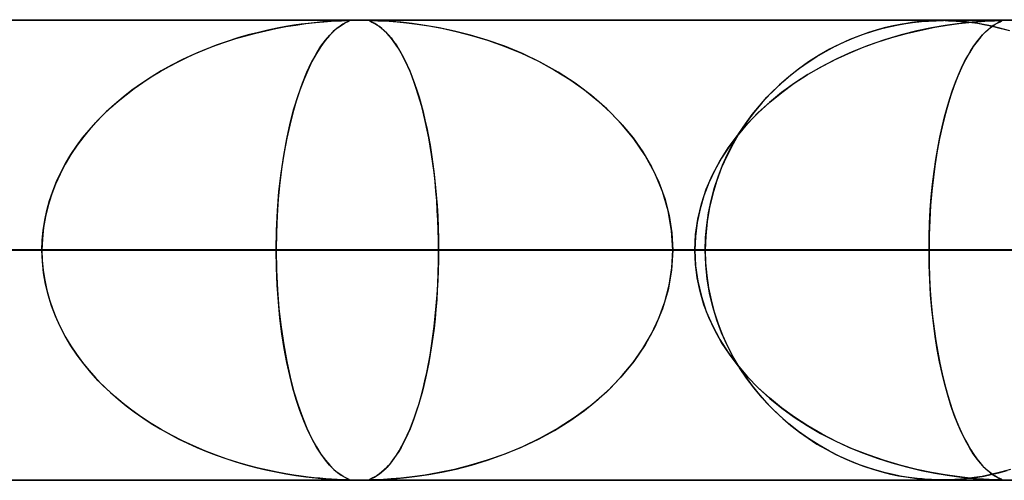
# Model space of a CAD drawing. Header units: millimetres. Extents: x -635 to 635, y -772 to 772.
# Tile 27 of 44: x 63 to 85, y 761 to 772. Entities that reach past the tile are written whole.
import ezdxf

# ---------------------------------------------------------------- set-up
doc = ezdxf.new("R2010")
doc.units = ezdxf.units.MM
doc.layers.add('HIDDEN', color=7, linetype='Continuous')
doc.layers.add('THICK', color=7, linetype='Continuous')

msp = doc.modelspace()

# ---------------------------------------------------------------- linework, layer by layer
at = {"layer": 'HIDDEN'}
for p, q in [((0, 771.49), (280.736, 771.49)), ((0, 771.49), (551.5, 771.49)), ((0, 771.49), (280.736, 771.49)), ((268.845, 771.48), (0, 771.48)), ((69.396, 771.377), (69.221, 771.348)), ((69.224, 771.349), (69.442, 771.384)), ((69.558, 771.401), (69.396, 771.377)), ((69.442, 771.384), (69.659, 771.414)), ((69.705, 771.42), (69.558, 771.401)), ((69.659, 771.414), (69.864, 771.437)), ((69.836, 771.434), (69.705, 771.42)), ((69.958, 771.446), (69.836, 771.434)), ((69.864, 771.437), (70.048, 771.454)), ((70.088, 771.457), (69.958, 771.446)), ((70.048, 771.454), (70.206, 771.466)), ((70.217, 771.466), (70.088, 771.457)), ((70.206, 771.466), (70.334, 771.473)), ((70.334, 771.473), (70.217, 771.466)), ((70.399, 771.361), (70.329, 771.309)), ((70.334, 771.473), (70.43, 771.477)), ((70.428, 771.477), (70.334, 771.473)), ((70.347, 771.323), (70.421, 771.376)), ((70.459, 771.4), (70.399, 771.361)), ((70.421, 771.376), (70.486, 771.415)), ((70.498, 771.479), (70.428, 771.477)), ((70.43, 771.477), (70.499, 771.479)), ((70.511, 771.429), (70.459, 771.4)), ((70.486, 771.415), (70.539, 771.443)), ((70.548, 771.48), (70.498, 771.479)), ((70.499, 771.479), (70.548, 771.48)), ((70.553, 771.449), (70.511, 771.429)), ((70.539, 771.443), (70.578, 771.461)), ((70.583, 771.479), (70.548, 771.48)), ((70.551, 771.48), (70.583, 771.479)), ((70.583, 771.463), (70.553, 771.449)), ((70.578, 771.461), (70.598, 771.471)), ((70.583, 771.479), (70.599, 771.477)), ((70.599, 771.477), (70.583, 771.479)), ((70.599, 771.472), (70.583, 771.463)), ((70.598, 771.471), (70.599, 771.477)), ((70.599, 771.477), (70.599, 771.472)), ((71.043, 771.477), (71.04, 771.473)), ((71.04, 771.473), (71.043, 771.477)), ((71.04, 771.473), (71.05, 771.466)), ((71.051, 771.466), (71.04, 771.473)), ((71.059, 771.479), (71.043, 771.477)), ((71.043, 771.477), (71.06, 771.479)), ((71.05, 771.466), (71.069, 771.457)), ((71.076, 771.454), (71.051, 771.466)), ((71.092, 771.48), (71.059, 771.479)), ((71.06, 771.479), (71.092, 771.48)), ((71.069, 771.457), (71.092, 771.446)), ((71.111, 771.437), (71.076, 771.454)), ((71.147, 771.479), (71.092, 771.48)), ((71.092, 771.48), (71.144, 771.479)), ((71.092, 771.446), (71.117, 771.434)), ((71.155, 771.414), (71.111, 771.437)), ((71.117, 771.434), (71.145, 771.42)), ((71.144, 771.479), (71.218, 771.477)), ((71.145, 771.42), (71.177, 771.401)), ((71.228, 771.477), (71.147, 771.479)), ((71.204, 771.384), (71.155, 771.414)), ((71.177, 771.401), (71.214, 771.377)), ((71.255, 771.349), (71.204, 771.384)), ((71.214, 771.377), (71.255, 771.348)), ((71.218, 771.477), (71.322, 771.472)), ((71.345, 771.471), (71.228, 771.477)), ((71.322, 771.472), (71.464, 771.464)), ((71.509, 771.461), (71.345, 771.471)), ((71.464, 771.464), (71.639, 771.45)), ((71.72, 771.443), (71.509, 771.461)), ((71.639, 771.45), (71.843, 771.43)), ((71.968, 771.415), (71.72, 771.443)), ((71.843, 771.43), (72.072, 771.402)), ((72.247, 771.376), (71.968, 771.415)), ((72.072, 771.402), (72.326, 771.364)), ((72.553, 771.323), (72.247, 771.376)), ((72.326, 771.364), (72.609, 771.312)), ((82.405, 771.366), (82.24, 771.327)), ((82.347, 771.353), (82.52, 771.389)), ((82.556, 771.396), (82.405, 771.366)), ((82.52, 771.389), (82.681, 771.417)), ((82.692, 771.419), (82.556, 771.396)), ((82.681, 771.417), (82.828, 771.438)), ((82.812, 771.436), (82.692, 771.419)), ((82.926, 771.45), (82.812, 771.436)), ((82.828, 771.438), (82.96, 771.454)), ((83.037, 771.461), (82.926, 771.45)), ((82.96, 771.454), (83.077, 771.464)), ((83.142, 771.469), (83.037, 771.461)), ((83.077, 771.464), (83.176, 771.471)), ((83.238, 771.474), (83.142, 771.469)), ((83.176, 771.471), (83.262, 771.476)), ((83.323, 771.478), (83.238, 771.474)), ((83.533, 771.373), (83.24, 771.322)), ((83.262, 771.476), (83.338, 771.478)), ((83.308, 771.334), (83.581, 771.38)), ((83.399, 771.479), (83.323, 771.478)), ((83.338, 771.478), (83.408, 771.48)), ((83.474, 771.48), (83.399, 771.479)), ((83.408, 771.48), (83.474, 771.48)), ((83.554, 771.479), (83.474, 771.48)), ((83.474, 771.48), (83.478, 771.48)), ((83.478, 771.48), (83.482, 771.48)), ((83.482, 771.48), (83.486, 771.48)), ((83.486, 771.48), (83.49, 771.48)), ((83.49, 771.48), (83.494, 771.48)), ((83.494, 771.48), (83.498, 771.48)), ((83.796, 771.41), (83.533, 771.373)), ((83.537, 771.48), (83.608, 771.478)), ((83.639, 771.477), (83.554, 771.479)), ((83.581, 771.38), (83.83, 771.415)), ((83.608, 771.478), (83.687, 771.475)), ((83.737, 771.473), (83.639, 771.477)), ((83.687, 771.475), (83.777, 771.471)), ((83.856, 771.465), (83.737, 771.473)), ((83.777, 771.471), (83.88, 771.463)), ((84.023, 771.437), (83.796, 771.41)), ((83.83, 771.415), (84.05, 771.44)), ((83.997, 771.452), (83.856, 771.465)), ((83.88, 771.463), (83.992, 771.453)), ((83.992, 771.453), (84.112, 771.439)), ((84.157, 771.433), (83.997, 771.452)), ((84.213, 771.454), (84.023, 771.437)), ((84.05, 771.44), (84.239, 771.456)), ((84.112, 771.439), (84.238, 771.421)), ((84.331, 771.405), (84.157, 771.433)), ((84.368, 771.466), (84.213, 771.454)), ((84.238, 771.421), (84.375, 771.397)), ((84.239, 771.456), (84.394, 771.467)), ((84.52, 771.368), (84.331, 771.405)), ((84.493, 771.473), (84.368, 771.466)), ((84.375, 771.397), (84.528, 771.366)), ((84.394, 771.467), (84.513, 771.474)), ((84.59, 771.477), (84.493, 771.473)), ((84.513, 771.474), (84.602, 771.478)), ((84.576, 771.37), (84.518, 771.328)), ((84.723, 771.319), (84.52, 771.368)), ((84.522, 771.331), (84.574, 771.368)), ((84.528, 771.366), (84.694, 771.326)), ((84.574, 771.368), (84.622, 771.399)), ((84.627, 771.402), (84.576, 771.37)), ((84.662, 771.479), (84.59, 771.477)), ((84.602, 771.478), (84.667, 771.48)), ((84.622, 771.399), (84.665, 771.423)), ((84.671, 771.427), (84.627, 771.402)), ((84.712, 771.48), (84.662, 771.479)), ((84.665, 771.423), (84.701, 771.442)), ((84.667, 771.48), (84.713, 771.48)), ((84.708, 771.445), (84.671, 771.427)), ((84.701, 771.442), (84.731, 771.455)), ((84.738, 771.459), (84.708, 771.445)), ((84.745, 771.479), (84.712, 771.48)), ((84.713, 771.48), (84.743, 771.479)), ((84.731, 771.455), (84.752, 771.465)), ((84.757, 771.468), (84.738, 771.459)), ((84.743, 771.479), (84.76, 771.478)), ((84.762, 771.477), (84.745, 771.479)), ((84.752, 771.465), (84.763, 771.472)), ((84.765, 771.474), (84.757, 771.468)), ((84.76, 771.478), (84.765, 771.474)), ((84.763, 771.472), (84.762, 771.477)), ((68.135, 771.088), (68.351, 771.151)), ((68.407, 771.167), (68.181, 771.102)), ((68.351, 771.151), (68.568, 771.209)), ((68.626, 771.224), (68.407, 771.167)), ((68.568, 771.209), (68.786, 771.261)), ((68.835, 771.272), (68.626, 771.224)), ((68.786, 771.261), (69.005, 771.308)), ((69.034, 771.314), (68.835, 771.272)), ((69.005, 771.308), (69.224, 771.349)), ((69.221, 771.348), (69.034, 771.314)), ((70.168, 771.155), (70.078, 771.049)), ((70.083, 771.054), (70.176, 771.164)), ((70.252, 771.241), (70.168, 771.155)), ((70.176, 771.164), (70.265, 771.253)), ((70.329, 771.309), (70.252, 771.241)), ((70.265, 771.253), (70.347, 771.323)), ((71.307, 771.308), (71.255, 771.349)), ((71.255, 771.348), (71.3, 771.314)), ((71.3, 771.314), (71.347, 771.272)), ((71.359, 771.261), (71.307, 771.308)), ((71.347, 771.272), (71.398, 771.224)), ((71.412, 771.209), (71.359, 771.261)), ((71.398, 771.224), (71.451, 771.167)), ((71.465, 771.151), (71.412, 771.209)), ((71.451, 771.167), (71.506, 771.102)), ((71.517, 771.088), (71.465, 771.151)), ((72.882, 771.253), (72.553, 771.323)), ((72.609, 771.312), (72.918, 771.245)), ((73.231, 771.164), (72.882, 771.253)), ((72.918, 771.245), (73.25, 771.159)), ((73.596, 771.054), (73.231, 771.164)), ((73.25, 771.159), (73.6, 771.053)), ((81.672, 771.151), (81.464, 771.068)), ((81.554, 771.105), (81.761, 771.183)), ((81.872, 771.221), (81.672, 771.151)), ((81.761, 771.183), (81.965, 771.25)), ((82.062, 771.279), (81.872, 771.221)), ((81.965, 771.25), (82.161, 771.307)), ((82.24, 771.327), (82.062, 771.279)), ((82.161, 771.307), (82.347, 771.353)), ((82.578, 771.169), (82.219, 771.062)), ((82.377, 771.111), (82.698, 771.2)), ((82.92, 771.254), (82.578, 771.169)), ((82.698, 771.2), (83.012, 771.275)), ((83.24, 771.322), (82.92, 771.254)), ((83.012, 771.275), (83.308, 771.334)), ((84.286, 771.101), (84.348, 771.172)), ((84.383, 771.208), (84.308, 771.127)), ((84.348, 771.172), (84.408, 771.233)), ((84.453, 771.275), (84.383, 771.208)), ((84.408, 771.233), (84.466, 771.286)), ((84.518, 771.328), (84.453, 771.275)), ((84.466, 771.286), (84.522, 771.331)), ((84.694, 771.326), (84.872, 771.277)), ((84.94, 771.256), (84.723, 771.319)), ((67.707, 770.943), (67.462, 770.848)), ((67.499, 770.863), (67.709, 770.944)), ((67.947, 771.027), (67.707, 770.943)), ((67.709, 770.944), (67.921, 771.019)), ((67.921, 771.019), (68.135, 771.088)), ((68.181, 771.102), (67.947, 771.027)), ((70.078, 771.049), (69.984, 770.919)), ((69.985, 770.921), (70.083, 771.054)), ((71.506, 771.102), (71.563, 771.027)), ((71.569, 771.019), (71.517, 771.088)), ((71.563, 771.027), (71.622, 770.943)), ((71.621, 770.944), (71.569, 771.019)), ((71.672, 770.863), (71.621, 770.944)), ((71.622, 770.943), (71.682, 770.848)), ((73.973, 770.921), (73.596, 771.054)), ((73.6, 771.053), (73.964, 770.924)), ((81.247, 770.97), (81.025, 770.857)), ((81.147, 770.921), (81.349, 771.018)), ((81.464, 771.068), (81.247, 770.97)), ((81.349, 771.018), (81.554, 771.105)), ((81.862, 770.939), (81.517, 770.802)), ((81.743, 770.894), (82.058, 771.009)), ((82.219, 771.062), (81.862, 770.939)), ((82.058, 771.009), (82.377, 771.111)), ((84.09, 770.828), (84.157, 770.93)), ((84.229, 771.029), (84.146, 770.914)), ((84.157, 770.93), (84.222, 771.021)), ((84.222, 771.021), (84.286, 771.101)), ((84.308, 771.127), (84.229, 771.029)), ((67.216, 770.743), (66.976, 770.631)), ((67.087, 770.684), (67.292, 770.777)), ((67.462, 770.848), (67.216, 770.743)), ((67.292, 770.777), (67.499, 770.863)), ((69.783, 770.575), (69.885, 770.762)), ((69.886, 770.764), (69.79, 770.589)), ((69.885, 770.762), (69.985, 770.921)), ((69.984, 770.919), (69.886, 770.764)), ((71.723, 770.777), (71.672, 770.863)), ((71.682, 770.848), (71.742, 770.743)), ((71.773, 770.684), (71.723, 770.777)), ((71.742, 770.743), (71.801, 770.631)), ((73.964, 770.924), (74.339, 770.77)), ((74.358, 770.762), (73.973, 770.921)), ((74.339, 770.77), (74.706, 770.595)), ((74.746, 770.575), (74.358, 770.762)), ((80.797, 770.728), (80.57, 770.584)), ((80.752, 770.701), (80.948, 770.816)), ((81.025, 770.857), (80.797, 770.728)), ((80.948, 770.816), (81.147, 770.921)), ((81.129, 770.624), (81.433, 770.766)), ((81.517, 770.802), (81.184, 770.651)), ((81.433, 770.766), (81.743, 770.894)), ((83.956, 770.589), (84.024, 770.715)), ((84.061, 770.78), (83.975, 770.625)), ((84.024, 770.715), (84.09, 770.828)), ((84.146, 770.914), (84.061, 770.78)), ((66.743, 770.512), (66.517, 770.386)), ((66.688, 770.482), (66.886, 770.586)), ((66.976, 770.631), (66.743, 770.512)), ((66.886, 770.586), (67.087, 770.684)), ((69.681, 770.36), (69.783, 770.575)), ((69.79, 770.589), (69.698, 770.398)), ((71.822, 770.586), (71.773, 770.684)), ((71.801, 770.631), (71.857, 770.512)), ((71.871, 770.482), (71.822, 770.586)), ((71.857, 770.512), (71.912, 770.386)), ((74.706, 770.595), (75.056, 770.404)), ((75.131, 770.36), (74.746, 770.575)), ((80.57, 770.584), (80.351, 770.427)), ((80.372, 770.444), (80.56, 770.577)), ((80.56, 770.577), (80.752, 770.701)), ((80.831, 770.469), (81.129, 770.624)), ((81.184, 770.651), (80.863, 770.486)), ((83.889, 770.452), (83.956, 770.589)), ((83.975, 770.625), (83.89, 770.453)), ((66.517, 770.386), (66.298, 770.253)), ((66.302, 770.256), (66.493, 770.372)), ((66.493, 770.372), (66.688, 770.482)), ((69.582, 770.12), (69.681, 770.36)), ((69.698, 770.398), (69.61, 770.191)), ((71.918, 770.372), (71.871, 770.482)), ((71.912, 770.386), (71.966, 770.253)), ((71.965, 770.256), (71.918, 770.372)), ((75.056, 770.404), (75.389, 770.197)), ((75.502, 770.12), (75.131, 770.36)), ((80.008, 770.148), (80.188, 770.301)), ((80.351, 770.427), (80.139, 770.261)), ((80.188, 770.301), (80.372, 770.444)), ((80.259, 770.117), (80.541, 770.3)), ((80.555, 770.309), (80.261, 770.118)), ((80.541, 770.3), (80.831, 770.469)), ((80.863, 770.486), (80.555, 770.309)), ((83.759, 770.143), (83.823, 770.303)), ((83.89, 770.453), (83.809, 770.269)), ((83.823, 770.303), (83.889, 770.452)), ((66.087, 770.114), (65.883, 769.968)), ((65.932, 770.005), (66.115, 770.133)), ((66.298, 770.253), (66.087, 770.114)), ((66.115, 770.133), (66.302, 770.256)), ((69.488, 769.854), (69.582, 770.12)), ((69.61, 770.191), (69.527, 769.968)), ((72.01, 770.133), (71.965, 770.256)), ((71.966, 770.253), (72.017, 770.114)), ((72.055, 770.005), (72.01, 770.133)), ((72.017, 770.114), (72.066, 769.968)), ((75.389, 770.197), (75.703, 769.974)), ((75.856, 769.854), (75.502, 770.12)), ((79.937, 770.083), (79.744, 769.895)), ((79.834, 769.985), (80.008, 770.148)), ((80.139, 770.261), (79.937, 770.083)), ((80.261, 770.118), (79.982, 769.916)), ((79.988, 769.92), (80.259, 770.117)), ((83.732, 770.072), (83.659, 769.863)), ((83.696, 769.971), (83.759, 770.143)), ((83.809, 770.269), (83.732, 770.072)), ((65.581, 769.728), (65.754, 769.87)), ((65.883, 769.968), (65.688, 769.817)), ((65.754, 769.87), (65.932, 770.005)), ((69.527, 769.968), (69.449, 769.731)), ((72.098, 769.87), (72.055, 770.005)), ((72.066, 769.968), (72.114, 769.817)), ((72.14, 769.728), (72.098, 769.87)), ((75.703, 769.974), (75.997, 769.736)), ((79.744, 769.895), (79.56, 769.697)), ((79.665, 769.813), (79.834, 769.985)), ((79.982, 769.916), (79.719, 769.701)), ((79.727, 769.709), (79.988, 769.92)), ((83.659, 769.863), (83.591, 769.643)), ((83.635, 769.789), (83.696, 769.971)), ((65.501, 769.659), (65.322, 769.495)), ((65.414, 769.581), (65.581, 769.728)), ((65.688, 769.817), (65.501, 769.659)), ((69.449, 769.731), (69.376, 769.478)), ((69.399, 769.564), (69.488, 769.854)), ((72.114, 769.817), (72.159, 769.659)), ((72.18, 769.581), (72.14, 769.728)), ((72.159, 769.659), (72.202, 769.495)), ((76.188, 769.564), (75.856, 769.854)), ((75.997, 769.736), (76.271, 769.484)), ((79.56, 769.697), (79.387, 769.49)), ((79.719, 769.701), (79.473, 769.477)), ((79.479, 769.482), (79.727, 769.709)), ((79.502, 769.63), (79.665, 769.813)), ((83.577, 769.595), (83.635, 769.789)), ((65.322, 769.495), (65.152, 769.325)), ((65.253, 769.427), (65.414, 769.581)), ((69.376, 769.478), (69.308, 769.21)), ((69.317, 769.249), (69.399, 769.564)), ((72.219, 769.427), (72.18, 769.581)), ((72.202, 769.495), (72.243, 769.325)), ((76.495, 769.249), (76.188, 769.564)), ((76.271, 769.484), (76.525, 769.215)), ((79.198, 769.236), (79.346, 769.438)), ((79.387, 769.49), (79.224, 769.273)), ((79.244, 769.24), (79.479, 769.482)), ((79.473, 769.477), (79.246, 769.243)), ((79.346, 769.438), (79.502, 769.63)), ((83.521, 769.389), (83.577, 769.595)), ((83.591, 769.643), (83.527, 769.411)), ((64.951, 769.101), (65.099, 769.267)), ((65.152, 769.325), (64.991, 769.147)), ((65.099, 769.267), (65.253, 769.427)), ((69.242, 768.911), (69.317, 769.249)), ((72.256, 769.267), (72.219, 769.427)), ((72.243, 769.325), (72.282, 769.147)), ((72.292, 769.101), (72.256, 769.267)), ((76.773, 768.911), (76.495, 769.249)), ((79.025, 768.983), (79.244, 769.24)), ((79.246, 769.243), (79.038, 769.001)), ((79.059, 769.024), (79.198, 769.236)), ((79.224, 769.273), (79.072, 769.045)), ((83.527, 769.411), (83.467, 769.169)), ((83.468, 769.173), (83.521, 769.389)), ((64.812, 768.929), (64.951, 769.101)), ((64.991, 769.147), (64.838, 768.962)), ((69.308, 769.21), (69.245, 768.925)), ((72.282, 769.147), (72.319, 768.962)), ((72.325, 768.929), (72.292, 769.101)), ((76.525, 769.215), (76.759, 768.93)), ((78.929, 768.804), (79.059, 769.024)), ((79.072, 769.045), (78.93, 768.804)), ((83.467, 769.169), (83.412, 768.915)), ((83.419, 768.945), (83.468, 769.173)), ((64.68, 768.751), (64.812, 768.929)), ((64.838, 768.962), (64.693, 768.77)), ((69.176, 768.549), (69.242, 768.911)), ((69.245, 768.925), (69.188, 768.622)), ((72.319, 768.962), (72.354, 768.77)), ((72.357, 768.751), (72.325, 768.929)), ((76.759, 768.93), (76.971, 768.626)), ((77.019, 768.549), (76.773, 768.911)), ((78.93, 768.804), (78.799, 768.551)), ((78.81, 768.574), (78.929, 768.804)), ((78.824, 768.712), (79.025, 768.983)), ((79.038, 769.001), (78.85, 768.75)), ((83.412, 768.915), (83.362, 768.648)), ((83.373, 768.707), (83.419, 768.945)), ((64.557, 768.567), (64.68, 768.751)), ((64.693, 768.77), (64.558, 768.569)), ((69.188, 768.622), (69.137, 768.301)), ((72.354, 768.77), (72.386, 768.569)), ((72.386, 768.567), (72.357, 768.751)), ((76.971, 768.626), (77.158, 768.305)), ((78.643, 768.427), (78.824, 768.712)), ((78.85, 768.75), (78.681, 768.492)), ((83.362, 768.648), (83.317, 768.367)), ((83.331, 768.458), (83.373, 768.707)), ((64.339, 768.182), (64.443, 768.377)), ((64.558, 768.569), (64.434, 768.361)), ((64.443, 768.377), (64.557, 768.567)), ((69.119, 768.165), (69.176, 768.549)), ((72.386, 768.569), (72.416, 768.361)), ((72.414, 768.377), (72.386, 768.567)), ((72.439, 768.182), (72.414, 768.377)), ((77.229, 768.165), (77.019, 768.549)), ((78.484, 768.128), (78.643, 768.427)), ((78.681, 768.492), (78.533, 768.227)), ((78.799, 768.551), (78.681, 768.285)), ((78.702, 768.335), (78.81, 768.574)), ((83.317, 768.367), (83.278, 768.075)), ((83.294, 768.198), (83.331, 768.458)), ((64.246, 767.982), (64.339, 768.182)), ((64.434, 768.361), (64.321, 768.145)), ((69.073, 767.763), (69.119, 768.165)), ((69.137, 768.301), (69.094, 767.963)), ((72.416, 768.361), (72.443, 768.145)), ((72.461, 767.982), (72.439, 768.182)), ((77.158, 768.305), (77.318, 767.966)), ((77.397, 767.763), (77.229, 768.165)), ((78.533, 768.227), (78.405, 767.954)), ((78.681, 768.285), (78.577, 768.008)), ((78.605, 768.087), (78.702, 768.335)), ((83.261, 767.929), (83.294, 768.198)), ((64.163, 767.777), (64.246, 767.982)), ((64.321, 768.145), (64.221, 767.923)), ((69.094, 767.963), (69.059, 767.61)), ((72.443, 768.145), (72.467, 767.923)), ((72.481, 767.777), (72.461, 767.982)), ((77.318, 767.966), (77.447, 767.613)), ((78.405, 767.954), (78.298, 767.674)), ((78.35, 767.818), (78.484, 768.128)), ((78.577, 768.008), (78.489, 767.719)), ((78.521, 767.832), (78.605, 768.087)), ((83.278, 768.075), (83.245, 767.771)), ((64.093, 767.568), (64.163, 767.777)), ((64.221, 767.923), (64.134, 767.695)), ((69.04, 767.347), (69.073, 767.763)), ((72.467, 767.923), (72.488, 767.695)), ((72.498, 767.568), (72.481, 767.777)), ((77.52, 767.347), (77.397, 767.763)), ((78.243, 767.495), (78.35, 767.818)), ((78.452, 767.571), (78.521, 767.832)), ((83.245, 767.771), (83.219, 767.46)), ((83.234, 767.651), (83.261, 767.929)), ((64.034, 767.356), (64.093, 767.568)), ((64.134, 767.695), (64.062, 767.462)), ((69.059, 767.61), (69.034, 767.244)), ((72.488, 767.695), (72.505, 767.462)), ((72.511, 767.356), (72.498, 767.568)), ((77.447, 767.613), (77.542, 767.246)), ((78.298, 767.674), (78.214, 767.386)), ((78.397, 767.305), (78.452, 767.571)), ((78.489, 767.719), (78.419, 767.422)), ((83.212, 767.368), (83.234, 767.651)), ((63.989, 767.142), (64.034, 767.356)), ((64.062, 767.462), (64.004, 767.224)), ((69.02, 766.922), (69.04, 767.347)), ((72.505, 767.462), (72.519, 767.224)), ((72.522, 767.142), (72.511, 767.356)), ((77.595, 766.922), (77.52, 767.347)), ((78.214, 767.386), (78.152, 767.091)), ((78.165, 767.165), (78.243, 767.495)), ((78.358, 767.036), (78.397, 767.305)), ((78.419, 767.422), (78.368, 767.117)), ((83.197, 767.079), (83.212, 767.368)), ((83.219, 767.46), (83.199, 767.141)), ((63.956, 766.927), (63.989, 767.142)), ((64.004, 767.224), (63.963, 766.983)), ((69.034, 767.244), (69.018, 766.87)), ((72.519, 767.224), (72.528, 766.983)), ((72.53, 766.927), (72.522, 767.142)), ((77.542, 767.246), (77.6, 766.87)), ((78.152, 767.091), (78.114, 766.791)), ((78.117, 766.829), (78.165, 767.165)), ((78.368, 767.117), (78.336, 766.806)), ((83.199, 767.141), (83.188, 766.818)), ((63.936, 766.709), (63.956, 766.927)), ((63.963, 766.983), (63.938, 766.738)), ((69.013, 766.49), (69.02, 766.922)), ((69.018, 766.87), (69.013, 766.49)), ((72.528, 766.983), (72.534, 766.738)), ((72.535, 766.709), (72.53, 766.927)), ((77.62, 766.49), (77.595, 766.922)), ((77.6, 766.87), (77.62, 766.49)), ((78.334, 766.764), (78.358, 767.036)), ((83.187, 766.786), (83.197, 767.079)), ((63.938, 766.738), (63.929, 766.49)), ((63.929, 766.49), (63.936, 766.709)), ((72.534, 766.738), (72.537, 766.49)), ((72.537, 766.49), (72.535, 766.709)), ((78.101, 766.49), (78.117, 766.829)), ((78.114, 766.791), (78.101, 766.49)), ((78.336, 766.806), (78.326, 766.49)), ((78.326, 766.49), (78.334, 766.764)), ((83.188, 766.818), (83.184, 766.49)), ((83.184, 766.49), (83.187, 766.786)), ((0, 766.49), (69.013, 766.49)), ((63.929, 766.49), (0, 766.49)), ((69.013, 766.49), (0, 766.49)), ((0, 766.49), (63.929, 766.49)), ((0, 766.49), (83.184, 766.49)), ((78.101, 766.49), (0, 766.49)), ((83.184, 766.49), (0, 766.49)), ((0, 766.49), (78.101, 766.49)), ((0, 766.49), (97.353, 766.49)), ((92.271, 766.49), (0, 766.49)), ((97.353, 766.49), (0, 766.49)), ((0, 766.49), (92.271, 766.49)), ((0, 766.49), (111.521, 766.49)), ((106.44, 766.49), (0, 766.49)), ((111.521, 766.49), (0, 766.49)), ((0, 766.49), (106.44, 766.49)), ((0, 766.49), (125.688, 766.49)), ((120.607, 766.49), (0, 766.49)), ((125.688, 766.49), (0, 766.49)), ((0, 766.49), (120.607, 766.49)), ((0, 766.49), (139.855, 766.49)), ((134.774, 766.49), (0, 766.49)), ((139.855, 766.49), (0, 766.49)), ((0, 766.49), (134.774, 766.49)), ((0, 766.49), (154.021, 766.49)), ((148.94, 766.49), (0, 766.49)), ((154.021, 766.49), (0, 766.49)), ((0, 766.49), (148.94, 766.49)), ((0, 766.49), (168.187, 766.49)), ((163.106, 766.49), (0, 766.49)), ((168.187, 766.49), (0, 766.49)), ((0, 766.49), (163.106, 766.49)), ((0, 766.49), (182.352, 766.49)), ((177.271, 766.49), (0, 766.49)), ((182.352, 766.49), (0, 766.49)), ((0, 766.49), (177.271, 766.49)), ((0, 766.49), (196.517, 766.49)), ((191.437, 766.49), (0, 766.49)), ((196.517, 766.49), (0, 766.49)), ((0, 766.49), (191.437, 766.49)), ((0, 766.49), (210.683, 766.49)), ((205.602, 766.49), (0, 766.49)), ((210.683, 766.49), (0, 766.49)), ((0, 766.49), (205.602, 766.49)), ((0, 766.49), (224.848, 766.49)), ((219.767, 766.49), (0, 766.49)), ((224.848, 766.49), (0, 766.49)), ((0, 766.49), (219.767, 766.49)), ((0, 766.49), (239.012, 766.49)), ((233.932, 766.49), (0, 766.49)), ((239.012, 766.49), (0, 766.49)), ((0, 766.49), (233.932, 766.49)), ((0, 766.49), (253.177, 766.49)), ((248.097, 766.49), (0, 766.49)), ((253.177, 766.49), (0, 766.49)), ((0, 766.49), (248.097, 766.49)), ((0, 766.49), (267.342, 766.49)), ((262.261, 766.49), (0, 766.49)), ((267.342, 766.49), (0, 766.49)), ((0, 766.49), (262.261, 766.49)), ((78.326, 766.49), (44.175, 766.49)), ((44.175, 766.49), (78.326, 766.49)), ((49.264, 766.49), (88.324, 766.49)), ((88.324, 766.49), (49.264, 766.49)), ((63.929, 766.49), (54.838, 766.49)), ((54.838, 766.49), (63.929, 766.49)), ((106.192, 766.49), (58.36, 766.49)), ((58.36, 766.49), (106.192, 766.49)), ((60.434, 766.49), (78.326, 766.49)), ((78.326, 766.49), (60.434, 766.49)), ((63.445, 766.49), (116.182, 766.49)), ((116.182, 766.49), (63.445, 766.49)), ((63.445, 766.49), (72.537, 766.49)), ((72.537, 766.49), (63.445, 766.49)), ((63.938, 766.242), (63.929, 766.49)), ((63.929, 766.49), (63.936, 766.271)), ((69.013, 766.49), (69.02, 766.058)), ((69.018, 766.11), (69.013, 766.49)), ((78.101, 766.49), (69.013, 766.49)), ((69.013, 766.49), (78.101, 766.49)), ((72.534, 766.242), (72.537, 766.49)), ((72.537, 766.49), (72.535, 766.271)), ((134.042, 766.49), (72.537, 766.49)), ((72.537, 766.49), (134.042, 766.49)), ((77.62, 766.49), (77.595, 766.058)), ((77.6, 766.11), (77.62, 766.49)), ((77.62, 766.49), (144.028, 766.49)), ((144.028, 766.49), (77.62, 766.49)), ((77.62, 766.49), (86.709, 766.49)), ((86.709, 766.49), (77.62, 766.49)), ((78.114, 766.189), (78.101, 766.49)), ((78.101, 766.49), (78.117, 766.151)), ((78.336, 766.174), (78.326, 766.49)), ((78.326, 766.49), (78.334, 766.216)), ((83.184, 766.49), (83.187, 766.194)), ((83.188, 766.162), (83.184, 766.49)), ((92.271, 766.49), (83.184, 766.49)), ((83.184, 766.49), (92.271, 766.49)), ((63.936, 766.271), (63.956, 766.053)), ((63.963, 765.997), (63.938, 766.242)), ((72.528, 765.997), (72.534, 766.242)), ((72.535, 766.271), (72.53, 766.053)), ((63.956, 766.053), (63.989, 765.838)), ((69.034, 765.734), (69.018, 766.11)), ((69.02, 766.058), (69.04, 765.633)), ((72.53, 766.053), (72.522, 765.838)), ((77.595, 766.058), (77.52, 765.633)), ((77.542, 765.734), (77.6, 766.11)), ((78.152, 765.889), (78.114, 766.189)), ((78.117, 766.151), (78.165, 765.815)), ((78.334, 766.216), (78.358, 765.944)), ((78.368, 765.863), (78.336, 766.174)), ((83.187, 766.194), (83.197, 765.901)), ((83.199, 765.839), (83.188, 766.162)), ((64.004, 765.756), (63.963, 765.997)), ((63.989, 765.838), (64.034, 765.624)), ((72.522, 765.838), (72.511, 765.624)), ((72.519, 765.756), (72.528, 765.997)), ((78.214, 765.594), (78.152, 765.889)), ((78.165, 765.815), (78.243, 765.485)), ((78.358, 765.944), (78.397, 765.675)), ((78.419, 765.558), (78.368, 765.863)), ((83.197, 765.901), (83.212, 765.612)), ((83.219, 765.52), (83.199, 765.839)), ((64.062, 765.518), (64.004, 765.756)), ((64.034, 765.624), (64.093, 765.412)), ((69.06, 765.367), (69.034, 765.734)), ((69.04, 765.633), (69.073, 765.217)), ((72.511, 765.624), (72.498, 765.412)), ((72.505, 765.518), (72.519, 765.756)), ((77.52, 765.633), (77.397, 765.217)), ((77.447, 765.367), (77.542, 765.734)), ((78.298, 765.306), (78.214, 765.594)), ((78.397, 765.675), (78.452, 765.409)), ((83.212, 765.612), (83.234, 765.329)), ((64.134, 765.285), (64.062, 765.518)), ((64.093, 765.412), (64.163, 765.203)), ((72.498, 765.412), (72.481, 765.203)), ((72.488, 765.285), (72.505, 765.518)), ((78.243, 765.485), (78.35, 765.162)), ((78.489, 765.261), (78.419, 765.558)), ((78.452, 765.409), (78.521, 765.148)), ((83.245, 765.209), (83.219, 765.52)), ((64.221, 765.057), (64.134, 765.285)), ((64.163, 765.203), (64.246, 764.998)), ((69.095, 765.013), (69.06, 765.367)), ((69.073, 765.217), (69.119, 764.815)), ((72.481, 765.203), (72.461, 764.998)), ((72.467, 765.057), (72.488, 765.285)), ((77.397, 765.217), (77.229, 764.815)), ((77.318, 765.013), (77.447, 765.367)), ((78.405, 765.026), (78.298, 765.306)), ((78.35, 765.162), (78.484, 764.852)), ((78.577, 764.972), (78.489, 765.261)), ((83.234, 765.329), (83.261, 765.051)), ((83.278, 764.905), (83.245, 765.209)), ((64.321, 764.835), (64.221, 765.057)), ((64.246, 764.998), (64.339, 764.798)), ((69.138, 764.675), (69.095, 765.013)), ((72.461, 764.998), (72.439, 764.798)), ((72.443, 764.835), (72.467, 765.057)), ((77.158, 764.675), (77.318, 765.013)), ((78.533, 764.753), (78.405, 765.026)), ((78.521, 765.148), (78.605, 764.893)), ((78.681, 764.695), (78.577, 764.972)), ((83.261, 765.051), (83.294, 764.782)), ((64.434, 764.619), (64.321, 764.835)), ((64.339, 764.798), (64.443, 764.603)), ((69.119, 764.815), (69.176, 764.431)), ((72.439, 764.798), (72.414, 764.603)), ((72.416, 764.619), (72.443, 764.835)), ((77.229, 764.815), (77.019, 764.431)), ((78.484, 764.852), (78.643, 764.553)), ((78.681, 764.488), (78.533, 764.753)), ((78.605, 764.893), (78.702, 764.645)), ((83.317, 764.613), (83.278, 764.905)), ((83.294, 764.782), (83.331, 764.522)), ((64.558, 764.411), (64.434, 764.619)), ((64.443, 764.603), (64.557, 764.413)), ((69.189, 764.354), (69.138, 764.675)), ((72.386, 764.411), (72.416, 764.619)), ((72.414, 764.603), (72.386, 764.413)), ((76.971, 764.354), (77.158, 764.675)), ((78.643, 764.553), (78.824, 764.268)), ((78.799, 764.429), (78.681, 764.695)), ((78.702, 764.645), (78.81, 764.406)), ((83.362, 764.332), (83.317, 764.613)), ((83.331, 764.522), (83.373, 764.273)), ((64.557, 764.413), (64.68, 764.229)), ((64.693, 764.21), (64.558, 764.411)), ((69.176, 764.431), (69.242, 764.069)), ((69.246, 764.05), (69.189, 764.354)), ((72.354, 764.21), (72.386, 764.411)), ((72.386, 764.413), (72.357, 764.229)), ((76.759, 764.05), (76.971, 764.354)), ((77.019, 764.431), (76.773, 764.069)), ((78.85, 764.23), (78.681, 764.488)), ((78.93, 764.176), (78.799, 764.429)), ((78.81, 764.406), (78.929, 764.176)), ((83.412, 764.065), (83.362, 764.332)), ((64.68, 764.229), (64.812, 764.051)), ((64.838, 764.018), (64.693, 764.21)), ((72.319, 764.018), (72.354, 764.21)), ((72.357, 764.229), (72.325, 764.051)), ((78.824, 764.268), (79.025, 763.997)), ((79.038, 763.979), (78.85, 764.23)), ((78.929, 764.176), (79.059, 763.956)), ((79.072, 763.935), (78.93, 764.176)), ((83.373, 764.273), (83.419, 764.035)), ((64.812, 764.051), (64.951, 763.879)), ((64.991, 763.833), (64.838, 764.018)), ((64.951, 763.879), (65.099, 763.713)), ((69.242, 764.069), (69.317, 763.731)), ((69.309, 763.765), (69.246, 764.05)), ((72.292, 763.879), (72.256, 763.713)), ((72.282, 763.833), (72.319, 764.018)), ((72.325, 764.051), (72.292, 763.879)), ((76.773, 764.069), (76.495, 763.731)), ((76.525, 763.765), (76.759, 764.05)), ((79.025, 763.997), (79.244, 763.74)), ((79.246, 763.737), (79.038, 763.979)), ((79.059, 763.956), (79.198, 763.744)), ((79.224, 763.707), (79.072, 763.935)), ((83.467, 763.811), (83.412, 764.065)), ((83.419, 764.035), (83.468, 763.807)), ((65.152, 763.655), (64.991, 763.833)), ((65.099, 763.713), (65.253, 763.553)), ((69.377, 763.496), (69.309, 763.765)), ((69.317, 763.731), (69.399, 763.416)), ((72.256, 763.713), (72.219, 763.553)), ((72.243, 763.655), (72.282, 763.833)), ((76.495, 763.731), (76.188, 763.416)), ((76.271, 763.496), (76.525, 763.765)), ((79.198, 763.744), (79.346, 763.542)), ((79.387, 763.49), (79.224, 763.707)), ((79.244, 763.74), (79.479, 763.498)), ((79.473, 763.503), (79.246, 763.737)), ((83.527, 763.569), (83.467, 763.811)), ((83.468, 763.807), (83.521, 763.591)), ((65.322, 763.485), (65.152, 763.655)), ((65.253, 763.553), (65.414, 763.399)), ((65.501, 763.321), (65.322, 763.485)), ((69.45, 763.244), (69.377, 763.496)), ((72.159, 763.321), (72.202, 763.485)), ((72.219, 763.553), (72.18, 763.399)), ((72.202, 763.485), (72.243, 763.655)), ((75.997, 763.244), (76.271, 763.496)), ((79.346, 763.542), (79.502, 763.35)), ((79.56, 763.283), (79.387, 763.49)), ((79.719, 763.279), (79.473, 763.503)), ((79.479, 763.498), (79.727, 763.271)), ((83.521, 763.591), (83.577, 763.385)), ((83.591, 763.337), (83.527, 763.569)), ((65.414, 763.399), (65.581, 763.252)), ((65.688, 763.163), (65.501, 763.321)), ((65.581, 763.252), (65.754, 763.11)), ((69.399, 763.416), (69.488, 763.126)), ((69.529, 763.006), (69.45, 763.244)), ((72.14, 763.252), (72.098, 763.11)), ((72.114, 763.163), (72.159, 763.321)), ((72.18, 763.399), (72.14, 763.252)), ((75.703, 763.006), (75.997, 763.244)), ((76.188, 763.416), (75.856, 763.126)), ((79.502, 763.35), (79.665, 763.167)), ((79.744, 763.085), (79.56, 763.283)), ((79.982, 763.064), (79.719, 763.279)), ((79.727, 763.271), (79.988, 763.06)), ((83.577, 763.385), (83.635, 763.191)), ((83.659, 763.117), (83.591, 763.337)), ((65.883, 763.012), (65.688, 763.163)), ((65.754, 763.11), (65.932, 762.975)), ((69.488, 763.126), (69.582, 762.86)), ((72.098, 763.11), (72.055, 762.975)), ((72.066, 763.012), (72.114, 763.163)), ((75.856, 763.126), (75.502, 762.86)), ((79.665, 763.167), (79.834, 762.995)), ((79.937, 762.897), (79.744, 763.085)), ((80.261, 762.862), (79.982, 763.064)), ((79.988, 763.06), (80.259, 762.863)), ((83.635, 763.191), (83.696, 763.009)), ((83.732, 762.908), (83.659, 763.117)), ((66.087, 762.866), (65.883, 763.012)), ((65.932, 762.975), (66.115, 762.847)), ((66.298, 762.727), (66.087, 762.866)), ((66.115, 762.847), (66.302, 762.724)), ((69.613, 762.783), (69.529, 763.006)), ((69.582, 762.86), (69.681, 762.62)), ((72.01, 762.847), (71.965, 762.724)), ((71.966, 762.727), (72.017, 762.866)), ((72.055, 762.975), (72.01, 762.847)), ((72.017, 762.866), (72.066, 763.012)), ((75.502, 762.86), (75.131, 762.62)), ((75.389, 762.783), (75.703, 763.006)), ((79.834, 762.995), (80.008, 762.832)), ((80.139, 762.719), (79.937, 762.897)), ((80.008, 762.832), (80.188, 762.679)), ((80.259, 762.863), (80.541, 762.68)), ((80.555, 762.671), (80.261, 762.862)), ((83.696, 763.009), (83.759, 762.837)), ((83.809, 762.711), (83.732, 762.908)), ((83.759, 762.837), (83.823, 762.677)), ((66.517, 762.594), (66.298, 762.727)), ((66.302, 762.724), (66.493, 762.608)), ((66.493, 762.608), (66.688, 762.498)), ((66.743, 762.468), (66.517, 762.594)), ((69.701, 762.576), (69.613, 762.783)), ((69.681, 762.62), (69.783, 762.405)), ((71.857, 762.468), (71.912, 762.594)), ((71.918, 762.608), (71.871, 762.498)), ((71.912, 762.594), (71.966, 762.727)), ((71.965, 762.724), (71.918, 762.608)), ((75.131, 762.62), (74.746, 762.405)), ((75.056, 762.576), (75.389, 762.783)), ((80.351, 762.552), (80.139, 762.719)), ((80.188, 762.679), (80.372, 762.536)), ((80.541, 762.68), (80.831, 762.511)), ((80.863, 762.494), (80.555, 762.671)), ((83.89, 762.527), (83.809, 762.711)), ((83.823, 762.677), (83.889, 762.528)), ((66.688, 762.498), (66.886, 762.394)), ((66.976, 762.349), (66.743, 762.468)), ((66.886, 762.394), (67.087, 762.296)), ((69.793, 762.385), (69.701, 762.576)), ((69.783, 762.405), (69.885, 762.218)), ((69.889, 762.21), (69.793, 762.385)), ((71.822, 762.394), (71.773, 762.296)), ((71.801, 762.349), (71.857, 762.468)), ((71.871, 762.498), (71.822, 762.394)), ((74.339, 762.21), (74.706, 762.385)), ((74.746, 762.405), (74.358, 762.218)), ((74.706, 762.385), (75.056, 762.576)), ((80.57, 762.396), (80.351, 762.552)), ((80.372, 762.536), (80.56, 762.403)), ((80.56, 762.403), (80.752, 762.279)), ((80.797, 762.252), (80.57, 762.396)), ((80.831, 762.511), (81.129, 762.356)), ((81.184, 762.329), (80.863, 762.494)), ((83.889, 762.528), (83.956, 762.391)), ((83.975, 762.355), (83.89, 762.527)), ((83.956, 762.391), (84.024, 762.265)), ((67.216, 762.237), (66.976, 762.349)), ((67.087, 762.296), (67.292, 762.203)), ((67.462, 762.132), (67.216, 762.237)), ((67.292, 762.203), (67.499, 762.117)), ((69.885, 762.218), (69.985, 762.059)), ((69.987, 762.056), (69.889, 762.21)), ((71.723, 762.203), (71.672, 762.117)), ((71.682, 762.132), (71.742, 762.237)), ((71.773, 762.296), (71.723, 762.203)), ((71.742, 762.237), (71.801, 762.349)), ((73.964, 762.056), (74.339, 762.21)), ((74.358, 762.218), (73.973, 762.059)), ((80.752, 762.279), (80.948, 762.164)), ((81.025, 762.123), (80.797, 762.252)), ((80.948, 762.164), (81.147, 762.059)), ((81.129, 762.356), (81.433, 762.214)), ((81.517, 762.178), (81.184, 762.329)), ((81.433, 762.214), (81.743, 762.086)), ((81.862, 762.041), (81.517, 762.178)), ((84.061, 762.2), (83.975, 762.355)), ((84.024, 762.265), (84.09, 762.152)), ((84.146, 762.066), (84.061, 762.2)), ((67.707, 762.037), (67.462, 762.132)), ((67.499, 762.117), (67.709, 762.036)), ((67.947, 761.953), (67.707, 762.037)), ((67.709, 762.036), (67.921, 761.961)), ((67.921, 761.961), (68.135, 761.892)), ((68.181, 761.878), (67.947, 761.953)), ((69.985, 762.059), (70.083, 761.926)), ((70.082, 761.927), (69.987, 762.056)), ((71.506, 761.878), (71.563, 761.953)), ((71.569, 761.961), (71.517, 761.892)), ((71.563, 761.953), (71.622, 762.037)), ((71.621, 762.036), (71.569, 761.961)), ((71.672, 762.117), (71.621, 762.036)), ((71.622, 762.037), (71.682, 762.132)), ((73.973, 762.059), (73.596, 761.926)), ((73.6, 761.927), (73.964, 762.056)), ((81.247, 762.01), (81.025, 762.123)), ((81.147, 762.059), (81.349, 761.963)), ((81.464, 761.912), (81.247, 762.01)), ((81.349, 761.963), (81.554, 761.875)), ((81.743, 762.086), (82.058, 761.971)), ((82.219, 761.918), (81.862, 762.041)), ((82.058, 761.971), (82.377, 761.869)), ((84.09, 762.152), (84.157, 762.05)), ((84.229, 761.951), (84.146, 762.066)), ((84.157, 762.05), (84.222, 761.96)), ((84.222, 761.96), (84.286, 761.879)), ((84.308, 761.853), (84.229, 761.951)), ((68.135, 761.892), (68.351, 761.829)), ((68.407, 761.813), (68.181, 761.878)), ((68.351, 761.829), (68.568, 761.771)), ((68.626, 761.756), (68.407, 761.813)), ((68.568, 761.771), (68.786, 761.719)), ((68.835, 761.708), (68.626, 761.756)), ((70.171, 761.821), (70.082, 761.927)), ((70.083, 761.926), (70.176, 761.816)), ((70.256, 761.735), (70.171, 761.821)), ((70.176, 761.816), (70.265, 761.727)), ((71.347, 761.708), (71.398, 761.756)), ((71.412, 761.771), (71.359, 761.719)), ((71.398, 761.756), (71.451, 761.813)), ((71.465, 761.829), (71.412, 761.771)), ((71.451, 761.813), (71.506, 761.878)), ((71.517, 761.892), (71.465, 761.829)), ((73.231, 761.816), (72.882, 761.727)), ((72.918, 761.735), (73.25, 761.821)), ((73.596, 761.926), (73.231, 761.816)), ((73.25, 761.821), (73.6, 761.927)), ((81.672, 761.829), (81.464, 761.912)), ((81.554, 761.875), (81.761, 761.797)), ((81.872, 761.759), (81.672, 761.829)), ((81.761, 761.797), (81.965, 761.729)), ((82.062, 761.701), (81.872, 761.759)), ((82.578, 761.812), (82.219, 761.918)), ((82.377, 761.869), (82.698, 761.78)), ((82.92, 761.726), (82.578, 761.812)), ((82.698, 761.78), (83.012, 761.705)), ((84.286, 761.879), (84.348, 761.808)), ((84.383, 761.772), (84.308, 761.853)), ((84.348, 761.808), (84.408, 761.747)), ((84.453, 761.705), (84.383, 761.772)), ((84.408, 761.747), (84.466, 761.694)), ((68.786, 761.719), (69.005, 761.672)), ((69.034, 761.666), (68.835, 761.708)), ((69.005, 761.672), (69.224, 761.631)), ((69.221, 761.632), (69.034, 761.666)), ((69.396, 761.603), (69.221, 761.632)), ((69.224, 761.631), (69.442, 761.596)), ((69.558, 761.579), (69.396, 761.603)), ((69.442, 761.596), (69.659, 761.566)), ((69.705, 761.56), (69.558, 761.579)), ((69.659, 761.566), (69.864, 761.543)), ((69.836, 761.546), (69.705, 761.56)), ((69.958, 761.534), (69.836, 761.546)), ((69.864, 761.543), (70.048, 761.526)), ((70.088, 761.523), (69.958, 761.534)), ((70.048, 761.526), (70.206, 761.514)), ((70.217, 761.513), (70.088, 761.523)), ((70.333, 761.668), (70.256, 761.735)), ((70.265, 761.727), (70.347, 761.657)), ((70.402, 761.616), (70.333, 761.668)), ((70.347, 761.657), (70.421, 761.604)), ((70.462, 761.578), (70.402, 761.616)), ((70.421, 761.604), (70.486, 761.565)), ((70.513, 761.55), (70.462, 761.578)), ((70.486, 761.565), (70.539, 761.537)), ((70.555, 761.53), (70.513, 761.55)), ((70.539, 761.537), (70.578, 761.519)), ((70.585, 761.516), (70.555, 761.53)), ((71.05, 761.513), (71.069, 761.523)), ((71.076, 761.526), (71.051, 761.514)), ((71.069, 761.523), (71.092, 761.534)), ((71.111, 761.543), (71.076, 761.526)), ((71.092, 761.534), (71.117, 761.546)), ((71.155, 761.566), (71.111, 761.543)), ((71.117, 761.546), (71.145, 761.56)), ((71.145, 761.56), (71.177, 761.579)), ((71.204, 761.596), (71.155, 761.566)), ((71.177, 761.579), (71.214, 761.603)), ((71.255, 761.631), (71.204, 761.596)), ((71.214, 761.603), (71.255, 761.632)), ((71.307, 761.672), (71.255, 761.631)), ((71.255, 761.632), (71.3, 761.666)), ((71.3, 761.666), (71.347, 761.708)), ((71.359, 761.719), (71.307, 761.672)), ((71.464, 761.516), (71.639, 761.53)), ((71.72, 761.537), (71.509, 761.519)), ((71.639, 761.53), (71.843, 761.55)), ((71.968, 761.565), (71.72, 761.537)), ((71.843, 761.55), (72.072, 761.578)), ((72.247, 761.604), (71.968, 761.565)), ((72.072, 761.578), (72.326, 761.616)), ((72.553, 761.657), (72.247, 761.604)), ((72.326, 761.616), (72.609, 761.668)), ((72.882, 761.727), (72.553, 761.657)), ((72.609, 761.668), (72.918, 761.735)), ((81.965, 761.729), (82.161, 761.673)), ((82.24, 761.653), (82.062, 761.701)), ((82.161, 761.673), (82.347, 761.627)), ((82.405, 761.614), (82.24, 761.653)), ((82.347, 761.627), (82.52, 761.591)), ((82.556, 761.584), (82.405, 761.614)), ((82.52, 761.591), (82.681, 761.563)), ((82.692, 761.561), (82.556, 761.584)), ((82.681, 761.563), (82.828, 761.542)), ((82.812, 761.544), (82.692, 761.561)), ((82.926, 761.53), (82.812, 761.544)), ((82.828, 761.542), (82.96, 761.526)), ((83.24, 761.658), (82.92, 761.726)), ((83.037, 761.519), (82.926, 761.53)), ((82.96, 761.526), (83.077, 761.516)), ((83.012, 761.705), (83.308, 761.646)), ((83.533, 761.607), (83.24, 761.658)), ((83.308, 761.646), (83.581, 761.6)), ((83.796, 761.57), (83.533, 761.607)), ((83.581, 761.6), (83.83, 761.565)), ((84.023, 761.543), (83.796, 761.57)), ((83.83, 761.565), (84.05, 761.54)), ((84.006, 761.529), (83.864, 761.515)), ((83.886, 761.517), (83.999, 761.528)), ((83.999, 761.528), (84.119, 761.542)), ((84.166, 761.548), (84.006, 761.529)), ((84.213, 761.526), (84.023, 761.543)), ((84.05, 761.54), (84.239, 761.523)), ((84.119, 761.542), (84.245, 761.56)), ((84.34, 761.576), (84.166, 761.548)), ((84.368, 761.514), (84.213, 761.526)), ((84.239, 761.523), (84.394, 761.513)), ((84.245, 761.56), (84.383, 761.584)), ((84.529, 761.614), (84.34, 761.576)), ((84.383, 761.584), (84.536, 761.616)), ((84.518, 761.652), (84.453, 761.705)), ((84.466, 761.694), (84.522, 761.649)), ((84.576, 761.61), (84.518, 761.652)), ((84.522, 761.649), (84.574, 761.612)), ((84.733, 761.664), (84.529, 761.614)), ((84.536, 761.616), (84.702, 761.656)), ((84.574, 761.612), (84.622, 761.581)), ((84.627, 761.578), (84.576, 761.61)), ((84.622, 761.581), (84.665, 761.557)), ((84.671, 761.553), (84.627, 761.578)), ((84.665, 761.557), (84.701, 761.538)), ((84.708, 761.535), (84.671, 761.553)), ((84.701, 761.538), (84.731, 761.525)), ((84.702, 761.656), (84.88, 761.706)), ((84.738, 761.521), (84.708, 761.535)), ((84.731, 761.525), (84.752, 761.515)), ((84.95, 761.727), (84.733, 761.664)), ((0, 761.5), (268.845, 761.5)), ((0, 761.49), (280.736, 761.49)), ((0, 761.49), (551.5, 761.49)), ((0, 761.49), (280.736, 761.49)), ((42.764, 761.5), (83.474, 761.5)), ((56.928, 761.5), (111.3, 761.5)), ((70.206, 761.514), (70.334, 761.507)), ((70.334, 761.507), (70.217, 761.513)), ((70.428, 761.503), (70.334, 761.507)), ((70.334, 761.507), (70.43, 761.503)), ((70.498, 761.501), (70.428, 761.503)), ((70.43, 761.503), (70.499, 761.501)), ((70.548, 761.5), (70.498, 761.501)), ((70.499, 761.501), (70.548, 761.5)), ((70.583, 761.501), (70.548, 761.5)), ((70.548, 761.5), (70.582, 761.501)), ((70.578, 761.519), (70.598, 761.509)), ((70.582, 761.501), (70.599, 761.503)), ((70.599, 761.503), (70.583, 761.501)), ((70.599, 761.508), (70.585, 761.516)), ((70.598, 761.509), (70.599, 761.503)), ((70.599, 761.503), (70.599, 761.508)), ((71.051, 761.514), (71.04, 761.507)), ((71.04, 761.507), (71.05, 761.513)), ((71.04, 761.507), (71.043, 761.503)), ((71.043, 761.503), (71.04, 761.507)), ((71.043, 761.503), (71.06, 761.501)), ((71.059, 761.501), (71.043, 761.503)), ((71.092, 761.5), (71.059, 761.501)), ((71.06, 761.501), (71.092, 761.5)), ((71.092, 761.5), (71.144, 761.501)), ((71.147, 761.501), (71.092, 761.5)), ((71.092, 761.5), (139.125, 761.5)), ((71.144, 761.501), (71.218, 761.503)), ((71.228, 761.503), (71.147, 761.501)), ((71.218, 761.503), (71.322, 761.508)), ((71.345, 761.509), (71.228, 761.503)), ((71.322, 761.508), (71.464, 761.516)), ((71.509, 761.519), (71.345, 761.509)), ((83.142, 761.511), (83.037, 761.519)), ((83.077, 761.516), (83.176, 761.509)), ((83.238, 761.506), (83.142, 761.511)), ((83.176, 761.509), (83.262, 761.504)), ((83.323, 761.502), (83.238, 761.506)), ((83.262, 761.504), (83.338, 761.502)), ((83.399, 761.501), (83.323, 761.502)), ((83.338, 761.502), (83.408, 761.5)), ((83.474, 761.5), (83.399, 761.501)), ((83.408, 761.5), (83.474, 761.5)), ((83.474, 761.5), (83.542, 761.5)), ((83.559, 761.501), (83.479, 761.5)), ((83.542, 761.5), (83.613, 761.502)), ((83.644, 761.503), (83.559, 761.501)), ((83.613, 761.502), (83.692, 761.505)), ((83.743, 761.507), (83.644, 761.503)), ((83.692, 761.505), (83.783, 761.51)), ((83.864, 761.515), (83.743, 761.507)), ((83.783, 761.51), (83.886, 761.517)), ((84.493, 761.507), (84.368, 761.514)), ((84.394, 761.513), (84.513, 761.506)), ((84.59, 761.503), (84.493, 761.507)), ((84.513, 761.506), (84.602, 761.502)), ((84.662, 761.501), (84.59, 761.503)), ((84.602, 761.502), (84.667, 761.5)), ((84.712, 761.5), (84.662, 761.501)), ((84.667, 761.5), (84.713, 761.5)), ((84.745, 761.501), (84.712, 761.5)), ((84.713, 761.5), (84.743, 761.5)), ((84.757, 761.512), (84.738, 761.521)), ((84.743, 761.5), (84.76, 761.502)), ((84.762, 761.503), (84.745, 761.501)), ((84.752, 761.515), (84.763, 761.508)), ((84.765, 761.506), (84.757, 761.512)), ((84.76, 761.502), (84.765, 761.506)), ((84.763, 761.508), (84.762, 761.503))]:
    msp.add_line(p, q, dxfattribs=at)
at = {"layer": 'THICK'}
for p, q in [((0, 771.5), (606.5, 771.5)), ((606.5, 766.5), (0, 766.5))]:
    msp.add_line(p, q, dxfattribs=at)

doc.saveas('drawing.dxf')
